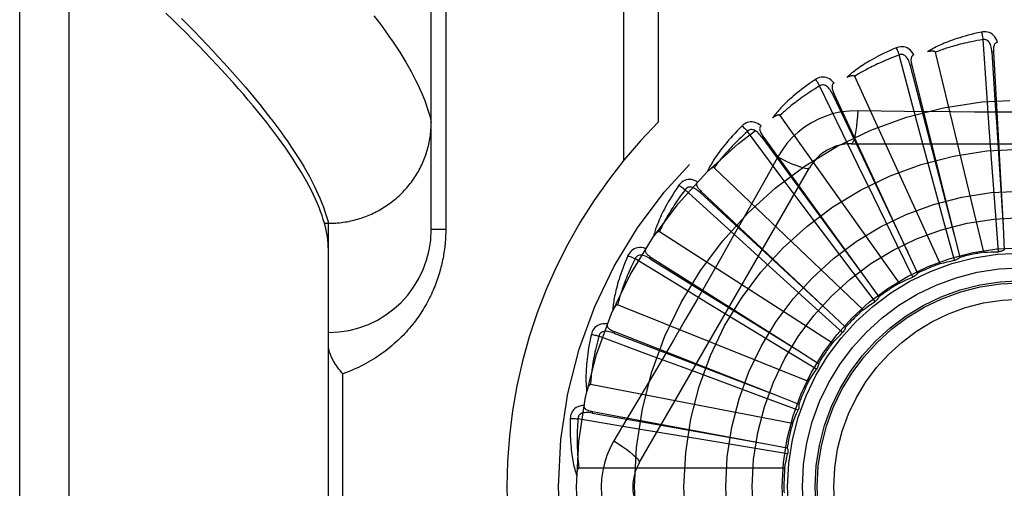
# Model space of a CAD drawing. Header units: inches. Extents: x 0 to 200, y 0 to 129.
# Tile 149 of 256: x 40.127 to 40.725, y 89.31 to 89.594. Entities that reach past the tile are written whole.
import ezdxf

# ---------------------------------------------------------------- set-up
doc = ezdxf.new("R2010")
doc.units = ezdxf.units.IN
doc.header["$LTSCALE"] = 11
doc.header["$MEASUREMENT"] = 0
doc.linetypes.add('HIDDEN', pattern=[0.2, 0.1, -0.1])
doc.layers.add('LEFTHAND_DOOR_ASSEMBLY', color=7, linetype='CONTINUOUS')

msp = doc.modelspace()

# ---------------------------------------------------------------- linework, layer by layer
at = {"layer": 'LEFTHAND_DOOR_ASSEMBLY', "color": 8, "linetype": 'HIDDEN'}
for p, q in [((40.15705, 88.75423), (40.15705, 89.86737)), ((40.12705, 88.78362), (40.12705, 89.83798)), ((40.37705, 89.46705), (40.37705, 89.80742)), ((40.49377, 89.7808), (40.49377, 89.50878)), ((40.51498, 89.7808), (40.51498, 89.53217)), ((40.38584, 89.7483), (40.38584, 89.46705)), ((40.71451, 89.55012), (40.71225, 89.58234)), ((40.71276, 89.45324), (40.6833, 89.57469)), ((40.71863, 89.57485), (40.71767, 89.5748)), ((40.71863, 89.57485), (40.72441, 89.46892)), ((40.6696, 89.54182), (40.66128, 89.57302)), ((40.66896, 89.56688), (40.66803, 89.56665)), ((40.66896, 89.56688), (40.69469, 89.46395)), ((40.68622, 89.44635), (40.6343, 89.56003)), ((40.62707, 89.52516), (40.61299, 89.55423)), ((40.62171, 89.54965), (40.62084, 89.54924)), ((40.62171, 89.54965), (40.66644, 89.45345)), ((40.71603, 89.52889), (40.71451, 89.55012)), ((40.67511, 89.52125), (40.6696, 89.54182)), ((40.66145, 89.43457), (40.58896, 89.53636)), ((40.58846, 89.50075), (40.56914, 89.52663)), ((40.7176, 89.50742), (40.71603, 89.52889)), ((40.57856, 89.52379), (40.57778, 89.52322)), ((40.57778, 89.52322), (40.60304, 89.48888)), ((40.57856, 89.52379), (40.6407, 89.43779)), ((40.63637, 89.50601), (40.62707, 89.52516)), ((40.68071, 89.50047), (40.67511, 89.52125)), ((40.63211, 89.51914), (40.839, 89.51914)), ((40.58752, 89.51111), (40.58062, 89.49874)), ((40.50341, 89.32538), (40.60685, 89.50455)), ((40.63937, 89.41831), (40.54893, 89.50454)), ((40.64581, 89.48666), (40.63637, 89.50601)), ((40.71997, 89.47564), (40.7176, 89.50742)), ((40.60122, 89.48371), (40.58846, 89.50075)), ((40.68905, 89.46971), (40.68071, 89.50047)), ((40.55517, 89.46948), (40.5313, 89.49124)), ((40.54109, 89.49023), (40.54043, 89.48953)), ((40.54109, 89.49023), (40.61838, 89.41755)), ((40.54043, 89.48953), (40.57173, 89.46058)), ((40.60304, 89.48888), (40.64073, 89.43775)), ((40.65982, 89.45804), (40.64581, 89.48666)), ((40.61415, 89.4665), (40.60122, 89.48371)), ((40.72165, 89.45361), (40.71997, 89.47564)), ((40.31218, 89.47083), (40.31455, 89.47083)), ((40.31455, 89.47083), (40.3157, 89.47084)), ((40.31455, 89.15078), (40.31455, 89.47083)), ((40.38584, 89.46705), (40.37705, 89.46705)), ((40.57092, 89.45517), (40.55517, 89.46948)), ((40.63332, 89.44105), (40.61415, 89.4665)), ((40.69487, 89.4484), (40.68905, 89.46971)), ((40.72441, 89.46892), (40.72517, 89.45468)), ((40.62076, 89.39816), (40.51563, 89.46572)), ((40.57173, 89.46058), (40.61842, 89.41751)), ((40.69469, 89.46395), (40.69813, 89.45011)), ((40.58688, 89.44071), (40.57092, 89.45517)), ((40.66956, 89.43822), (40.65982, 89.45804)), ((40.5284, 89.43248), (40.50084, 89.44932)), ((40.51065, 89.45018), (40.51013, 89.44937)), ((40.51013, 89.44937), (40.54635, 89.42687)), ((40.51065, 89.45018), (40.60029, 89.39344)), ((40.66644, 89.45345), (40.67244, 89.44051)), ((40.61052, 89.41935), (40.58688, 89.44071)), ((40.64664, 89.42342), (40.63332, 89.44105)), ((40.6407, 89.43779), (40.64903, 89.42622)), ((40.54658, 89.4214), (40.5284, 89.43248)), ((40.54635, 89.42687), (40.60034, 89.39341)), ((40.6063, 89.37486), (40.49029, 89.4213)), ((40.56498, 89.41023), (40.54658, 89.4214)), ((40.62694, 89.40456), (40.61052, 89.41935)), ((40.61838, 89.41755), (40.62875, 89.40776)), ((40.59224, 89.39372), (40.56498, 89.41023)), ((40.50912, 89.39108), (40.47887, 89.4024)), ((40.48833, 89.4051), (40.48798, 89.40421)), ((40.48798, 89.40421), (40.5278, 89.38896)), ((40.48833, 89.4051), (40.5871, 89.36635)), ((40.52906, 89.38364), (40.50912, 89.39108)), ((40.5278, 89.38896), (40.58715, 89.36633)), ((40.61116, 89.38231), (40.59224, 89.39372)), ((40.60029, 89.39344), (40.61233, 89.3858)), ((40.54924, 89.37615), (40.52906, 89.38364)), ((40.32334, 89.24205), (40.32334, 89.37955)), ((40.59652, 89.34924), (40.47381, 89.37289)), ((40.57914, 89.3651), (40.54924, 89.37615)), ((40.59987, 89.35748), (40.57914, 89.3651)), ((40.5871, 89.36635), (40.60036, 89.36112)), ((40.47496, 89.35661), (40.47478, 89.35566)), ((40.47478, 89.35566), (40.51676, 89.34823)), ((40.47496, 89.35661), (40.57927, 89.33725)), ((40.49802, 89.34677), (40.46617, 89.35217)), ((40.51901, 89.34324), (40.49802, 89.34677)), ((40.51676, 89.34823), (40.57932, 89.33724)), ((40.54024, 89.33971), (40.51901, 89.34324)), ((40.57169, 89.33452), (40.54024, 89.33971)), ((40.59349, 89.33096), (40.57169, 89.33452)), ((40.57927, 89.33725), (40.59328, 89.33463)), ((40.59176, 89.32223), (40.46679, 89.32223))]:
    msp.add_line(p, q, dxfattribs=at)
for points in [[(40.31218, 89.47083), (40.3115, 89.47316), (40.31073, 89.47554), (40.30987, 89.47795), (40.30893, 89.48042), (40.3079, 89.48292), (40.30678, 89.48547), (40.30557, 89.48806), (40.30428, 89.4907), (40.3029, 89.49338), (40.30143, 89.4961), (40.29987, 89.49886), (40.29823, 89.50167), (40.29649, 89.50453), (40.29467, 89.50742), (40.29276, 89.51037), (40.29077, 89.51335), (40.28868, 89.51638), (40.2865, 89.51946), (40.28424, 89.52258), (40.28189, 89.52574), (40.27944, 89.52895), (40.27691, 89.5322), (40.27429, 89.5355), (40.27158, 89.53884), (40.26878, 89.54223), (40.26589, 89.54567), (40.26291, 89.54915), (40.25984, 89.55267), (40.25667, 89.55624), (40.25342, 89.55985), (40.25008, 89.56351), (40.24664, 89.56722), (40.24312, 89.57097), (40.2395, 89.57476), (40.23579, 89.5786), (40.23199, 89.58249), (40.2281, 89.58642), (40.22412, 89.5904), (40.22004, 89.59442), (40.21587, 89.59849)], [(40.22537, 89.59516), (40.22934, 89.59115), (40.23322, 89.58719), (40.23702, 89.58327), (40.24072, 89.57939), (40.24434, 89.57555), (40.24787, 89.57176), (40.25131, 89.56801), (40.25465, 89.5643), (40.25792, 89.56064), (40.26109, 89.55701), (40.26417, 89.55343), (40.26717, 89.54989), (40.27007, 89.5464), (40.27289, 89.54295), (40.27562, 89.53954), (40.27826, 89.53618), (40.28081, 89.53286), (40.28327, 89.52958), (40.28564, 89.52635), (40.28793, 89.52316), (40.29012, 89.52001), (40.29223, 89.51691), (40.29425, 89.51385), (40.29618, 89.51084), (40.29802, 89.50786), (40.29978, 89.50494), (40.30144, 89.50205), (40.30302, 89.49921), (40.30451, 89.49641), (40.30591, 89.49366), (40.30722, 89.49095), (40.30844, 89.48828), (40.30958, 89.48566), (40.31063, 89.48308), (40.31159, 89.48054)], [(40.34224, 89.59683), (40.34474, 89.59353), (40.34716, 89.59027), (40.34948, 89.58706), (40.35172, 89.5839), (40.35386, 89.58077), (40.35591, 89.57769), (40.35788, 89.57466), (40.35975, 89.57166), (40.36153, 89.56872), (40.36322, 89.56581), (40.36482, 89.56295), (40.36634, 89.56013), (40.36776, 89.55736), (40.36909, 89.55463), (40.37033, 89.55195), (40.37149, 89.5493), (40.37255, 89.54671), (40.37352, 89.54415), (40.37441, 89.54164), (40.3752, 89.53917), (40.37591, 89.53675), (40.37653, 89.53436), (40.37705, 89.53203)], [(40.7113, 89.58692), (40.70912, 89.58645), (40.70704, 89.58597), (40.70507, 89.58549), (40.70318, 89.58501), (40.70139, 89.58452), (40.69968, 89.58402), (40.69806, 89.58353), (40.69651, 89.58304), (40.69504, 89.58255), (40.69363, 89.58206), (40.6923, 89.58157), (40.69103, 89.58109), (40.68981, 89.58062), (40.68866, 89.58015), (40.68756, 89.57969), (40.68651, 89.57923), (40.68552, 89.57878), (40.68457, 89.57833), (40.68368, 89.57789), (40.68283, 89.57746), (40.68202, 89.57703), (40.68125, 89.57661), (40.68052, 89.5762), (40.67984, 89.57579), (40.67918, 89.57539), (40.67856, 89.57499)], [(40.72105, 89.58068), (40.72056, 89.58195), (40.71999, 89.58308), (40.71933, 89.58407), (40.71859, 89.58492), (40.71778, 89.58563), (40.7169, 89.5862), (40.71596, 89.58662), (40.71498, 89.5869), (40.714, 89.58706), (40.71305, 89.5871), (40.71215, 89.58706), (40.7113, 89.58692)], [(40.7113, 89.58692), (40.71146, 89.58632), (40.71162, 89.58563), (40.71178, 89.58488), (40.71194, 89.58407), (40.7121, 89.58321), (40.71225, 89.58234)], [(40.71225, 89.58234), (40.71042, 89.58203), (40.70867, 89.58172), (40.707, 89.5814), (40.70541, 89.58108), (40.70388, 89.58076), (40.70241, 89.58044), (40.70101, 89.58012), (40.69967, 89.5798), (40.69839, 89.57949), (40.69717, 89.57917), (40.69599, 89.57886), (40.69487, 89.57855), (40.69379, 89.57825), (40.69276, 89.57794), (40.69177, 89.57765), (40.69082, 89.57736), (40.68992, 89.57707), (40.68905, 89.57679), (40.68821, 89.57651), (40.68742, 89.57623), (40.68665, 89.57596), (40.68592, 89.5757), (40.68522, 89.57544), (40.68455, 89.57518), (40.68391, 89.57493), (40.6833, 89.57469)], [(40.71767, 89.5748), (40.71758, 89.57583), (40.71745, 89.57681), (40.71728, 89.57772), (40.71705, 89.57858), (40.71677, 89.57937), (40.71645, 89.58009), (40.71606, 89.58074), (40.71563, 89.5813), (40.71514, 89.58175), (40.7146, 89.58209), (40.71402, 89.58232), (40.71342, 89.58243), (40.71282, 89.58244), (40.71224, 89.58234)], [(40.72105, 89.58068), (40.7206, 89.58061), (40.72019, 89.58047), (40.71983, 89.58024), (40.71953, 89.57995), (40.71928, 89.57961), (40.71908, 89.57921), (40.71892, 89.57877), (40.71879, 89.57829), (40.7187, 89.57778), (40.71865, 89.57724), (40.71861, 89.57667), (40.7186, 89.57608), (40.71861, 89.57548), (40.71863, 89.57485)], [(40.65949, 89.57734), (40.65743, 89.57647), (40.65548, 89.57561), (40.65363, 89.57476), (40.65187, 89.57392), (40.65021, 89.5731), (40.64862, 89.5723), (40.64712, 89.57151), (40.64569, 89.57073), (40.64434, 89.56997), (40.64306, 89.56922), (40.64184, 89.56849), (40.64068, 89.56778), (40.63958, 89.56709), (40.63853, 89.56641), (40.63754, 89.56575), (40.6366, 89.5651), (40.63571, 89.56447), (40.63486, 89.56385), (40.63407, 89.56325), (40.63331, 89.56266), (40.6326, 89.56209), (40.63193, 89.56153), (40.63129, 89.56099), (40.63069, 89.56046), (40.63013, 89.55994), (40.62959, 89.55943)], [(40.67024, 89.57306), (40.66952, 89.57421), (40.66874, 89.57521), (40.66791, 89.57606), (40.66702, 89.57676), (40.66609, 89.5773), (40.66512, 89.57769), (40.66411, 89.57792), (40.6631, 89.57802), (40.66211, 89.57799), (40.66116, 89.57785), (40.66029, 89.57764), (40.65949, 89.57734)], [(40.65949, 89.57734), (40.65975, 89.57678), (40.66004, 89.57613), (40.66034, 89.57542), (40.66065, 89.57466), (40.66097, 89.57385), (40.66128, 89.57302)], [(40.6833, 89.57469), (40.68323, 89.57484), (40.68312, 89.57498), (40.68298, 89.57508), (40.68281, 89.57516), (40.68262, 89.57523), (40.68242, 89.57528), (40.68221, 89.57531), (40.68198, 89.57534), (40.68175, 89.57535), (40.68151, 89.57536), (40.68126, 89.57535), (40.68099, 89.57534), (40.68073, 89.57533), (40.68045, 89.5753), (40.68016, 89.57527), (40.67987, 89.57523), (40.67956, 89.57519), (40.67924, 89.57513), (40.67891, 89.57507), (40.67857, 89.575)], [(40.71767, 89.5748), (40.7197, 89.54259), (40.72035, 89.53225), (40.72441, 89.46886)], [(40.66128, 89.57302), (40.65955, 89.57237), (40.65789, 89.57174), (40.65631, 89.57111), (40.6548, 89.57049), (40.65336, 89.56989), (40.65198, 89.5693), (40.65067, 89.56872), (40.64941, 89.56815), (40.64822, 89.5676), (40.64707, 89.56706), (40.64598, 89.56653), (40.64493, 89.56601), (40.64393, 89.56551), (40.64297, 89.56502), (40.64206, 89.56454), (40.64119, 89.56407), (40.64035, 89.56362), (40.63955, 89.56318), (40.63878, 89.56275), (40.63805, 89.56233), (40.63736, 89.56192), (40.63669, 89.56152), (40.63605, 89.56113), (40.63544, 89.56075), (40.63486, 89.56039), (40.6343, 89.56003)], [(40.66803, 89.56664), (40.66775, 89.56764), (40.66744, 89.56858), (40.66709, 89.56944), (40.66671, 89.57024), (40.66629, 89.57096), (40.66583, 89.57161), (40.66533, 89.57217), (40.6648, 89.57264), (40.66423, 89.57299), (40.66364, 89.57322), (40.66302, 89.57333), (40.66241, 89.57333), (40.66183, 89.57323), (40.66127, 89.57302)], [(40.67024, 89.57306), (40.6698, 89.57291), (40.66943, 89.57269), (40.66913, 89.5724), (40.66888, 89.57205), (40.6687, 89.57167), (40.66858, 89.57124), (40.6685, 89.57078), (40.66847, 89.57029), (40.66848, 89.56977), (40.66853, 89.56922), (40.6686, 89.56866), (40.6687, 89.56808), (40.66882, 89.56749), (40.66896, 89.56688)], [(40.66803, 89.56665), (40.67612, 89.53541), (40.67872, 89.52537), (40.6947, 89.4639)], [(40.61042, 89.55813), (40.60857, 89.55688), (40.60682, 89.55567), (40.60516, 89.55448), (40.60359, 89.55333), (40.60211, 89.55221), (40.6007, 89.55112), (40.59938, 89.55006), (40.59813, 89.54903), (40.59694, 89.54802), (40.59582, 89.54705), (40.59476, 89.5461), (40.59376, 89.54518), (40.59281, 89.54429), (40.59191, 89.54343), (40.59106, 89.54259), (40.59026, 89.54178), (40.58951, 89.54099), (40.58879, 89.54022), (40.58812, 89.53948), (40.5875, 89.53876), (40.58691, 89.53806), (40.58635, 89.53739), (40.58583, 89.53673), (40.58534, 89.5361), (40.58488, 89.53548), (40.58445, 89.53489)], [(40.62178, 89.55596), (40.62086, 89.55695), (40.61991, 89.55779), (40.61893, 89.55847), (40.61793, 89.55898), (40.61691, 89.55934), (40.61588, 89.55954), (40.61485, 89.55958), (40.61384, 89.55948), (40.61287, 89.55926), (40.61197, 89.55894), (40.61115, 89.55857), (40.61042, 89.55813)], [(40.61042, 89.55813), (40.61078, 89.55763), (40.61119, 89.55705), (40.61162, 89.55641), (40.61207, 89.55572), (40.61253, 89.55498), (40.61299, 89.55423)], [(40.62179, 89.55596), (40.62139, 89.55573), (40.62107, 89.55544), (40.62082, 89.5551), (40.62064, 89.55471), (40.62054, 89.5543), (40.6205, 89.55386), (40.62051, 89.55339), (40.62058, 89.5529), (40.62069, 89.55239), (40.62083, 89.55187), (40.62101, 89.55133), (40.62122, 89.55078), (40.62145, 89.55022), (40.62171, 89.54965)], [(40.6343, 89.56003), (40.6342, 89.56017), (40.63407, 89.56028), (40.63391, 89.56036), (40.63373, 89.5604), (40.63354, 89.56043), (40.63333, 89.56044), (40.63311, 89.56044), (40.63289, 89.56042), (40.63266, 89.56039), (40.63242, 89.56035), (40.63217, 89.5603), (40.63192, 89.56024), (40.63166, 89.56017), (40.63139, 89.56009), (40.63111, 89.56001), (40.63083, 89.55992), (40.63054, 89.55981), (40.63024, 89.5597), (40.62992, 89.55957), (40.6296, 89.55944)], [(40.61299, 89.55423), (40.61142, 89.55326), (40.60991, 89.55232), (40.60848, 89.55141), (40.60711, 89.55052), (40.60581, 89.54965), (40.60457, 89.54881), (40.60339, 89.54799), (40.60227, 89.5472), (40.60119, 89.54643), (40.60017, 89.54568), (40.5992, 89.54495), (40.59827, 89.54425), (40.59738, 89.54357), (40.59654, 89.5429), (40.59573, 89.54226), (40.59496, 89.54164), (40.59422, 89.54103), (40.59352, 89.54045), (40.59285, 89.53988), (40.59221, 89.53933), (40.59161, 89.5388), (40.59103, 89.53828), (40.59047, 89.53778), (40.58995, 89.53729), (40.58944, 89.53682), (40.58896, 89.53636)], [(40.62083, 89.54924), (40.62037, 89.55017), (40.61989, 89.55103), (40.61938, 89.55181), (40.61885, 89.55252), (40.6183, 89.55315), (40.61773, 89.5537), (40.61713, 89.55416), (40.61652, 89.55452), (40.6159, 89.55475), (40.61527, 89.55487), (40.61465, 89.55486), (40.61405, 89.55474), (40.6135, 89.55453), (40.61299, 89.55423)], [(40.62084, 89.54924), (40.63469, 89.5201), (40.63914, 89.51074), (40.66647, 89.4534)], [(40.6361, 89.53916), (40.63116, 89.53901), (40.62629, 89.53842), (40.62151, 89.53741), (40.61684, 89.53597), (40.61231, 89.53411), (40.60796, 89.53186), (40.60383, 89.52922), (40.59995, 89.52623), (40.59636, 89.5229), (40.59308, 89.51926), (40.59013, 89.51533), (40.58752, 89.51111)], [(40.6361, 89.53916), (40.6359, 89.53577), (40.63565, 89.53259), (40.63534, 89.5297), (40.63499, 89.5271), (40.63459, 89.52479), (40.63415, 89.52283), (40.63368, 89.52125), (40.63317, 89.52009), (40.63265, 89.51937), (40.63211, 89.51914)], [(40.69289, 89.5385), (40.66447, 89.53878), (40.65031, 89.53895), (40.6361, 89.53916)], [(40.82084, 89.53895), (40.79251, 89.53864), (40.7783, 89.53851), (40.76407, 89.53842), (40.74984, 89.53835), (40.7356, 89.53833), (40.72136, 89.53835), (40.70713, 89.53841), (40.69289, 89.5385)], [(40.3157, 89.47084), (40.31682, 89.47087), (40.31795, 89.47092), (40.31908, 89.47099), (40.3202, 89.47108), (40.32132, 89.47119), (40.32244, 89.47132), (40.32356, 89.47147), (40.32468, 89.47164), (40.32579, 89.47182), (40.3269, 89.47203), (40.328, 89.47226), (40.3291, 89.47251), (40.3302, 89.47278), (40.33128, 89.47306), (40.33237, 89.47337), (40.33345, 89.47369), (40.33452, 89.47403), (40.33559, 89.4744), (40.33664, 89.47478), (40.3377, 89.47518), (40.33874, 89.4756), (40.33978, 89.47603), (40.34081, 89.47649), (40.34183, 89.47696), (40.34284, 89.47745), (40.34384, 89.47796), (40.34483, 89.47849), (40.34581, 89.47903), (40.34678, 89.47959), (40.34774, 89.48017), (40.3487, 89.48077), (40.34963, 89.48138), (40.35056, 89.48201), (40.35148, 89.48265), (40.35238, 89.48331), (40.35328, 89.48399), (40.35415, 89.48468), (40.35502, 89.48539), (40.35587, 89.48611), (40.35671, 89.48685), (40.35754, 89.4876), (40.35835, 89.48837), (40.35915, 89.48915), (40.35993, 89.48994), (40.3607, 89.49075), (40.36145, 89.49158), (40.36219, 89.49241), (40.36292, 89.49326), (40.36362, 89.49412), (40.36431, 89.49499), (40.36499, 89.49588), (40.36565, 89.49678), (40.36629, 89.49769), (40.36691, 89.49861), (40.36752, 89.49954), (40.36811, 89.50048), (40.36868, 89.50143), (40.36924, 89.50239), (40.36978, 89.50336), (40.37029, 89.50434), (40.3708, 89.50533), (40.37128, 89.50633), (40.37174, 89.50734), (40.37219, 89.50835), (40.37262, 89.50938), (40.37302, 89.51041), (40.37341, 89.51144), (40.37378, 89.51249), (40.37413, 89.51354), (40.37446, 89.51459), (40.37478, 89.51566), (40.37507, 89.51672), (40.37534, 89.5178), (40.37559, 89.51887), (40.37583, 89.51995), (40.37604, 89.52104), (40.37623, 89.52213), (40.3764, 89.52322), (40.37656, 89.52431), (40.37669, 89.52541), (40.3768, 89.52651), (40.37689, 89.52761), (40.37696, 89.52871), (40.37701, 89.52982), (40.37704, 89.53092), (40.37705, 89.53203)], [(40.57744, 89.53), (40.57635, 89.5308), (40.57526, 89.53144), (40.57417, 89.53192), (40.57309, 89.53224), (40.57202, 89.53239), (40.57097, 89.53239), (40.56995, 89.53224), (40.56898, 89.53195), (40.56807, 89.53155), (40.56724, 89.53107), (40.56651, 89.53055), (40.56587, 89.52997)], [(40.58896, 89.53636), (40.58884, 89.53648), (40.58869, 89.53657), (40.58852, 89.53661), (40.58833, 89.53662), (40.58814, 89.53661), (40.58793, 89.53658), (40.58772, 89.53654), (40.5875, 89.53648), (40.58728, 89.53641), (40.58705, 89.53632), (40.58682, 89.53622), (40.58658, 89.53612), (40.58634, 89.536), (40.58609, 89.53588), (40.58584, 89.53574), (40.58558, 89.5356), (40.58531, 89.53544), (40.58504, 89.53527), (40.58478, 89.53511), (40.58453, 89.53494)], [(40.56587, 89.52997), (40.56429, 89.5284), (40.5628, 89.52688), (40.5614, 89.5254), (40.56008, 89.52398), (40.55883, 89.52259), (40.55766, 89.52126), (40.55656, 89.51996), (40.55552, 89.51871), (40.55455, 89.5175), (40.55364, 89.51633), (40.55278, 89.5152), (40.55197, 89.51411), (40.5512, 89.51306), (40.55048, 89.51204), (40.54981, 89.51106), (40.54917, 89.51011), (40.54858, 89.50919), (40.54803, 89.5083), (40.54751, 89.50745), (40.54703, 89.50662), (40.54658, 89.50582), (40.54617, 89.50506), (40.54578, 89.50431), (40.54542, 89.5036), (40.54508, 89.50291), (40.54477, 89.50224)], [(40.56914, 89.52663), (40.56777, 89.52539), (40.56647, 89.52418), (40.56524, 89.52301), (40.56407, 89.52188), (40.56295, 89.52078), (40.5619, 89.51972), (40.56089, 89.5187), (40.55994, 89.5177), (40.55903, 89.51674), (40.55817, 89.51582), (40.55735, 89.51492), (40.55657, 89.51405), (40.55583, 89.51321), (40.55512, 89.5124), (40.55445, 89.51162), (40.55381, 89.51086), (40.55321, 89.51013), (40.55263, 89.50942), (40.55208, 89.50873), (40.55156, 89.50807), (40.55106, 89.50743), (40.55059, 89.50682), (40.55014, 89.50622), (40.54971, 89.50564), (40.54931, 89.50508), (40.54893, 89.50454)], [(40.56587, 89.52997), (40.56633, 89.52955), (40.56683, 89.52906), (40.56738, 89.52851), (40.56795, 89.52792), (40.56854, 89.52729), (40.56914, 89.52663)], [(40.57778, 89.52322), (40.57715, 89.52405), (40.57651, 89.5248), (40.57587, 89.52547), (40.57522, 89.52607), (40.57456, 89.52658), (40.57389, 89.52701), (40.57322, 89.52735), (40.57255, 89.52759), (40.57189, 89.5277), (40.57126, 89.5277), (40.57065, 89.52757), (40.57008, 89.52734), (40.56958, 89.52703), (40.56914, 89.52663)], [(40.57745, 89.53), (40.5771, 89.52969), (40.57684, 89.52935), (40.57666, 89.52897), (40.57656, 89.52856), (40.57654, 89.52813), (40.57658, 89.52769), (40.57668, 89.52724), (40.57684, 89.52677), (40.57704, 89.52629), (40.57728, 89.5258), (40.57756, 89.52531), (40.57787, 89.5248), (40.5782, 89.5243), (40.57856, 89.52379)], [(40.58752, 89.51111), (40.59055, 89.50959), (40.59344, 89.50822), (40.59608, 89.50704), (40.59851, 89.50604), (40.60071, 89.50523), (40.60263, 89.50463), (40.60424, 89.50425), (40.6055, 89.50411), (40.60638, 89.50421), (40.60685, 89.50455)], [(40.54893, 89.50454), (40.54878, 89.50464), (40.54862, 89.50469), (40.54844, 89.5047), (40.54826, 89.50468), (40.54807, 89.50463), (40.54787, 89.50457), (40.54767, 89.50448), (40.54747, 89.50438), (40.54727, 89.50427), (40.54706, 89.50414), (40.54685, 89.504), (40.54663, 89.50385), (40.54642, 89.50369), (40.5462, 89.50352), (40.54597, 89.50334), (40.54575, 89.50315), (40.54551, 89.50295), (40.54527, 89.50273), (40.54503, 89.5025), (40.54478, 89.50225)], [(40.58062, 89.49874), (40.56672, 89.47405), (40.55973, 89.46168), (40.55269, 89.44931), (40.54564, 89.43695), (40.53853, 89.42461), (40.5314, 89.41229), (40.52422, 89.39999), (40.51703, 89.38771)], [(40.53882, 89.49611), (40.53759, 89.49669), (40.5364, 89.49712), (40.53524, 89.49738), (40.53412, 89.49749), (40.53304, 89.49744), (40.53201, 89.49724), (40.53104, 89.49689), (40.53014, 89.49643), (40.52932, 89.49587), (40.5286, 89.49524), (40.52798, 89.49459), (40.52746, 89.4939)], [(40.53882, 89.49612), (40.53854, 89.49575), (40.53834, 89.49536), (40.53824, 89.49495), (40.53822, 89.49453), (40.53828, 89.49411), (40.5384, 89.49369), (40.53859, 89.49326), (40.53883, 89.49283), (40.53912, 89.4924), (40.53946, 89.49196), (40.53982, 89.49153), (40.54022, 89.4911), (40.54064, 89.49066), (40.54109, 89.49023)], [(40.52746, 89.4939), (40.52621, 89.49206), (40.52503, 89.49028), (40.52393, 89.48857), (40.5229, 89.48691), (40.52194, 89.48532), (40.52105, 89.48379), (40.52021, 89.48231), (40.51943, 89.48088), (40.5187, 89.47951), (40.51803, 89.47819), (40.5174, 89.47692), (40.51681, 89.47569), (40.51626, 89.47451), (40.51574, 89.47338), (40.51527, 89.47228), (40.51482, 89.47123), (40.51442, 89.47022), (40.51404, 89.46924), (40.51369, 89.46831), (40.51338, 89.4674), (40.51309, 89.46654), (40.51283, 89.4657), (40.51258, 89.4649), (40.51237, 89.46413), (40.51217, 89.46339), (40.51199, 89.46268)], [(40.5313, 89.49124), (40.5302, 89.48976), (40.52915, 89.48832), (40.52816, 89.48694), (40.52722, 89.48561), (40.52633, 89.48432), (40.5255, 89.48308), (40.5247, 89.48188), (40.52395, 89.48073), (40.52324, 89.47961), (40.52257, 89.47854), (40.52194, 89.4775), (40.52134, 89.4765), (40.52077, 89.47554), (40.52023, 89.47461), (40.51972, 89.47371), (40.51924, 89.47285), (40.51878, 89.47201), (40.51835, 89.47121), (40.51793, 89.47043), (40.51755, 89.46969), (40.51718, 89.46896), (40.51683, 89.46827), (40.51651, 89.4676), (40.5162, 89.46695), (40.51591, 89.46632), (40.51563, 89.46572)], [(40.52746, 89.4939), (40.52799, 89.49357), (40.52858, 89.49318), (40.52921, 89.49275), (40.52989, 89.49228), (40.53059, 89.49177), (40.5313, 89.49124)], [(40.54043, 89.48953), (40.53966, 89.49021), (40.53889, 89.49083), (40.53813, 89.49137), (40.53738, 89.49183), (40.53663, 89.49222), (40.53589, 89.49251), (40.53517, 89.49272), (40.53447, 89.49282), (40.5338, 89.49281), (40.53318, 89.49268), (40.5326, 89.49245), (40.53209, 89.49211), (40.53165, 89.49171), (40.5313, 89.49124)], [(40.31159, 89.48054), (40.31246, 89.47805), (40.31325, 89.4756), (40.31394, 89.47319), (40.31455, 89.47083)], [(40.31455, 89.45485), (40.31452, 89.45672), (40.31441, 89.45863), (40.31422, 89.46057), (40.31396, 89.46255), (40.31363, 89.46457), (40.31322, 89.46662), (40.31274, 89.4687), (40.31218, 89.47083)], [(40.38584, 89.46705), (40.38583, 89.46597), (40.38582, 89.4649), (40.38578, 89.46383), (40.38574, 89.46276), (40.38569, 89.46169), (40.38562, 89.46062), (40.38553, 89.45954), (40.38544, 89.45846), (40.38533, 89.45737), (40.38521, 89.45629), (40.38508, 89.4552), (40.38493, 89.45411), (40.38477, 89.45301), (40.38459, 89.45192), (40.3844, 89.45082), (40.3842, 89.44971), (40.38398, 89.4486), (40.38375, 89.44749), (40.3835, 89.44637), (40.38323, 89.44524), (40.38295, 89.44412), (40.38265, 89.44298), (40.38234, 89.44184), (40.38201, 89.4407), (40.38166, 89.43955), (40.38129, 89.43839), (40.3809, 89.43723), (40.3805, 89.43607), (40.38007, 89.43491), (40.37963, 89.43374), (40.37917, 89.43257), (40.37869, 89.43139), (40.37819, 89.43022), (40.37767, 89.42905), (40.37714, 89.42788), (40.37658, 89.42671), (40.376, 89.42554), (40.3754, 89.42437), (40.37479, 89.4232), (40.37415, 89.42204), (40.37349, 89.42088), (40.37281, 89.41972), (40.37211, 89.41856), (40.37139, 89.4174), (40.37064, 89.41625), (40.36988, 89.4151), (40.36909, 89.41396), (40.36827, 89.41282), (40.36744, 89.41168), (40.36658, 89.41055), (40.3657, 89.40943), (40.3648, 89.40831), (40.36387, 89.4072), (40.36292, 89.4061), (40.36194, 89.405), (40.36094, 89.40391), (40.35991, 89.40283), (40.35887, 89.40176), (40.35779, 89.4007), (40.3567, 89.39965), (40.35557, 89.39862), (40.35443, 89.39759), (40.35326, 89.39658), (40.35206, 89.39558), (40.35084, 89.39459), (40.3496, 89.39362), (40.34833, 89.39267), (40.34703, 89.39173), (40.34572, 89.39081), (40.34438, 89.38991), (40.34301, 89.38902), (40.34163, 89.38816), (40.34022, 89.38731), (40.33879, 89.38649), (40.33733, 89.38568), (40.33586, 89.3849), (40.33436, 89.38414), (40.33284, 89.38341), (40.33131, 89.3827), (40.32975, 89.38202), (40.32817, 89.38136), (40.32658, 89.38073), (40.32497, 89.38013), (40.32334, 89.37955)], [(40.51563, 89.46572), (40.51547, 89.46579), (40.5153, 89.46581), (40.51513, 89.46579), (40.51495, 89.46573), (40.51477, 89.46565), (40.51459, 89.46555), (40.51441, 89.46542), (40.51423, 89.46529), (40.51405, 89.46514), (40.51387, 89.46497), (40.51369, 89.4648), (40.51351, 89.46461), (40.51333, 89.46441), (40.51315, 89.4642), (40.51296, 89.46398), (40.51277, 89.46375), (40.51258, 89.4635), (40.51239, 89.46325), (40.51221, 89.463), (40.51205, 89.46276)], [(40.5073, 89.45553), (40.50599, 89.45587), (40.50474, 89.45606), (40.50355, 89.4561), (40.50243, 89.45599), (40.50138, 89.45574), (40.50041, 89.45535), (40.49952, 89.45483), (40.49872, 89.4542), (40.49802, 89.45349), (40.49743, 89.45274), (40.49695, 89.45198), (40.49657, 89.45121)], [(40.5073, 89.45554), (40.5071, 89.45512), (40.50698, 89.45471), (40.50696, 89.45429), (40.50702, 89.45387), (40.50715, 89.45347), (40.50735, 89.45307), (40.50762, 89.45269), (40.50794, 89.45231), (40.50831, 89.45194), (40.50871, 89.45158), (40.50916, 89.45122), (40.50963, 89.45087), (40.51012, 89.45052), (40.51065, 89.45018)], [(40.72517, 89.45468), (40.72463, 89.45436), (40.72407, 89.4541), (40.72348, 89.4539), (40.72287, 89.45374), (40.72226, 89.45365), (40.72165, 89.45361)], [(40.49657, 89.45121), (40.49569, 89.44916), (40.49487, 89.44719), (40.49411, 89.4453), (40.49342, 89.44349), (40.49277, 89.44174), (40.49219, 89.44007), (40.49164, 89.43846), (40.49115, 89.43691), (40.49069, 89.43542), (40.49028, 89.434), (40.4899, 89.43263), (40.48955, 89.43131), (40.48924, 89.43005), (40.48895, 89.42884), (40.48869, 89.42768), (40.48845, 89.42656), (40.48824, 89.42549), (40.48806, 89.42446), (40.48789, 89.42347), (40.48776, 89.42253), (40.48764, 89.42162), (40.48754, 89.42075), (40.48745, 89.41992), (40.48738, 89.41912), (40.48733, 89.41836), (40.48729, 89.41762)], [(40.50084, 89.44932), (40.50004, 89.44766), (40.49928, 89.44605), (40.49857, 89.44451), (40.4979, 89.44302), (40.49727, 89.44159), (40.49669, 89.44021), (40.49614, 89.43889), (40.49562, 89.43761), (40.49513, 89.43638), (40.49468, 89.4352), (40.49425, 89.43406), (40.49385, 89.43297), (40.49347, 89.43191), (40.49312, 89.4309), (40.49279, 89.42992), (40.49248, 89.42898), (40.49219, 89.42808), (40.49191, 89.4272), (40.49166, 89.42636), (40.49142, 89.42556), (40.49119, 89.42478), (40.49099, 89.42403), (40.49079, 89.42331), (40.49061, 89.42261), (40.49044, 89.42195), (40.49029, 89.4213)], [(40.49657, 89.45121), (40.49715, 89.45099), (40.4978, 89.45072), (40.49851, 89.45041), (40.49926, 89.45007), (40.50005, 89.44971), (40.50084, 89.44932)], [(40.51013, 89.44937), (40.50924, 89.4499), (40.50837, 89.45036), (40.50752, 89.45074), (40.5067, 89.45106), (40.50589, 89.45129), (40.50511, 89.45144), (40.50436, 89.45151), (40.50365, 89.45148), (40.503, 89.45134), (40.50241, 89.4511), (40.50189, 89.45075), (40.50145, 89.45033), (40.5011, 89.44985), (40.50084, 89.44932)], [(40.68622, 89.44635), (40.68837, 89.44691), (40.69053, 89.44744), (40.6927, 89.44794), (40.69487, 89.4484)], [(40.69813, 89.45011), (40.69766, 89.4497), (40.69716, 89.44934), (40.69662, 89.44902), (40.69605, 89.44876), (40.69547, 89.44855), (40.69487, 89.4484)], [(40.71276, 89.45324), (40.71498, 89.45338), (40.71721, 89.45349), (40.71943, 89.45357), (40.72165, 89.45361)], [(40.66145, 89.43457), (40.66346, 89.43553), (40.66549, 89.43645), (40.66752, 89.43735), (40.66956, 89.43822)], [(40.67244, 89.44051), (40.67206, 89.44002), (40.67163, 89.43957), (40.67116, 89.43916), (40.67065, 89.43879), (40.67012, 89.43848), (40.66956, 89.43822)], [(40.64903, 89.42622), (40.64875, 89.42567), (40.64842, 89.42515), (40.64803, 89.42465), (40.6476, 89.42419), (40.64714, 89.42379), (40.64664, 89.42342)], [(40.49029, 89.4213), (40.49012, 89.42134), (40.48995, 89.42133), (40.48978, 89.42127), (40.48962, 89.42118), (40.48945, 89.42107), (40.4893, 89.42093), (40.48915, 89.42078), (40.489, 89.42061), (40.48885, 89.42043), (40.4887, 89.42023), (40.48856, 89.42003), (40.48842, 89.41981), (40.48827, 89.41958), (40.48813, 89.41934), (40.48799, 89.41909), (40.48785, 89.41883), (40.48771, 89.41855), (40.48757, 89.41826), (40.48743, 89.41795), (40.48729, 89.41763)], [(40.63937, 89.41831), (40.64116, 89.41963), (40.64297, 89.42092), (40.6448, 89.42219), (40.64664, 89.42342)], [(40.48404, 89.40972), (40.48268, 89.4098), (40.48142, 89.40975), (40.48024, 89.40957), (40.47916, 89.40925), (40.47818, 89.4088), (40.4773, 89.40824), (40.47652, 89.40755), (40.47586, 89.40679), (40.47531, 89.40596), (40.47487, 89.40511), (40.47454, 89.40427), (40.47432, 89.40345)], [(40.48404, 89.40972), (40.48391, 89.40928), (40.48388, 89.40885), (40.48393, 89.40843), (40.48407, 89.40803), (40.48428, 89.40766), (40.48455, 89.40731), (40.48489, 89.40699), (40.48527, 89.40668), (40.4857, 89.40638), (40.48617, 89.4061), (40.48667, 89.40584), (40.4872, 89.40558), (40.48776, 89.40534), (40.48833, 89.4051)], [(40.62875, 89.40776), (40.62858, 89.40716), (40.62835, 89.40659), (40.62807, 89.40603), (40.62774, 89.40551), (40.62736, 89.40502), (40.62694, 89.40456)], [(40.47432, 89.40345), (40.47384, 89.40127), (40.47341, 89.39918), (40.47302, 89.39718), (40.47268, 89.39526), (40.47238, 89.39343), (40.47212, 89.39167), (40.47189, 89.38999), (40.4717, 89.38838), (40.47153, 89.38683), (40.4714, 89.38535), (40.47128, 89.38394), (40.47119, 89.38258), (40.47112, 89.38128), (40.47107, 89.38004), (40.47103, 89.37884), (40.47101, 89.3777), (40.47101, 89.37661), (40.47102, 89.37557), (40.47105, 89.37457), (40.47109, 89.37361), (40.47114, 89.3727), (40.47121, 89.37183), (40.47128, 89.37099), (40.47137, 89.3702), (40.47146, 89.36944), (40.47156, 89.36871)], [(40.47887, 89.4024), (40.47839, 89.40061), (40.47795, 89.39889), (40.47755, 89.39724), (40.47717, 89.39566), (40.47683, 89.39413), (40.47651, 89.39267), (40.47622, 89.39126), (40.47596, 89.38991), (40.47571, 89.38861), (40.47549, 89.38737), (40.47528, 89.38617), (40.4751, 89.38502), (40.47493, 89.38391), (40.47477, 89.38285), (40.47463, 89.38183), (40.47451, 89.38084), (40.47439, 89.3799), (40.47429, 89.37899), (40.47419, 89.37812), (40.47411, 89.37728), (40.47404, 89.37647), (40.47398, 89.3757), (40.47392, 89.37495), (40.47388, 89.37424), (40.47384, 89.37355), (40.47381, 89.37289)], [(40.47432, 89.40345), (40.47493, 89.40334), (40.47562, 89.40319), (40.47637, 89.40303), (40.47717, 89.40284), (40.47802, 89.40263), (40.47887, 89.4024)], [(40.48798, 89.4042), (40.48701, 89.40455), (40.48607, 89.40484), (40.48516, 89.40506), (40.48429, 89.40521), (40.48345, 89.40529), (40.48266, 89.40529), (40.48191, 89.40521), (40.48122, 89.40505), (40.48061, 89.40479), (40.48008, 89.40444), (40.47963, 89.404), (40.47928, 89.4035), (40.47902, 89.40297), (40.47887, 89.4024)], [(40.62076, 89.39816), (40.62227, 89.3998), (40.62381, 89.40141), (40.62536, 89.403), (40.62694, 89.40456)], [(40.32334, 89.37955), (40.32284, 89.38011), (40.32236, 89.38068), (40.32188, 89.38124), (40.32142, 89.38181), (40.32097, 89.38238), (40.32054, 89.38295), (40.32012, 89.38351), (40.31971, 89.38408), (40.31931, 89.38465), (40.31894, 89.38521), (40.31857, 89.38578), (40.31822, 89.38634), (40.31789, 89.3869), (40.31757, 89.38745), (40.31727, 89.388), (40.31698, 89.38855), (40.31671, 89.38909), (40.31646, 89.38962), (40.31622, 89.39015), (40.316, 89.39068), (40.3158, 89.3912), (40.31561, 89.39171), (40.31543, 89.39221), (40.31528, 89.3927), (40.31514, 89.39319), (40.31501, 89.39367), (40.3149, 89.39414), (40.31481, 89.3946), (40.31473, 89.39505), (40.31467, 89.39549), (40.31462, 89.39592), (40.31458, 89.39634), (40.31456, 89.39675), (40.31455, 89.39715)], [(40.51703, 89.38771), (40.50258, 89.36324), (40.49536, 89.35105), (40.48806, 89.33885)], [(40.6063, 89.37486), (40.60748, 89.37675), (40.60868, 89.37863), (40.6099, 89.38048), (40.61116, 89.38231)], [(40.61233, 89.3858), (40.61228, 89.38518), (40.61216, 89.38457), (40.61199, 89.38397), (40.61176, 89.38338), (40.61148, 89.38283), (40.61116, 89.38231)], [(40.47381, 89.37289), (40.47363, 89.37289), (40.47347, 89.37285), (40.47332, 89.37276), (40.47317, 89.37264), (40.47303, 89.3725), (40.47291, 89.37234), (40.47279, 89.37216), (40.47267, 89.37197), (40.47256, 89.37176), (40.47245, 89.37154), (40.47235, 89.37131), (40.47225, 89.37107), (40.47216, 89.37082), (40.47206, 89.37056), (40.47197, 89.37028), (40.47189, 89.37), (40.4718, 89.3697), (40.47172, 89.36939), (40.47164, 89.36906), (40.47156, 89.36872)], [(40.46986, 89.36033), (40.46851, 89.36016), (40.46728, 89.35987), (40.46616, 89.35946), (40.46516, 89.35895), (40.46428, 89.35832), (40.46353, 89.3576), (40.46289, 89.35678), (40.46239, 89.35591), (40.46201, 89.35499), (40.46174, 89.35407), (40.46157, 89.35319), (40.4615, 89.35233)], [(40.46986, 89.36034), (40.46982, 89.35988), (40.46987, 89.35945), (40.47, 89.35905), (40.47022, 89.35868), (40.47049, 89.35836), (40.47082, 89.35807), (40.47121, 89.35781), (40.47165, 89.35758), (40.47213, 89.35737), (40.47264, 89.35719), (40.47318, 89.35702), (40.47375, 89.35687), (40.47434, 89.35673), (40.47496, 89.35661)], [(40.60036, 89.36112), (40.60043, 89.3605), (40.60043, 89.35989), (40.60037, 89.35926), (40.60026, 89.35865), (40.60009, 89.35805), (40.59987, 89.35748)], [(40.4615, 89.35233), (40.46145, 89.35003), (40.46142, 89.34783), (40.46143, 89.34573), (40.46147, 89.34372), (40.46153, 89.34179), (40.46161, 89.33995), (40.46172, 89.3382), (40.46184, 89.33653), (40.46198, 89.33494), (40.46214, 89.33341), (40.4623, 89.33196), (40.46248, 89.33057), (40.46267, 89.32925), (40.46287, 89.32798), (40.46308, 89.32677), (40.46329, 89.32561), (40.46352, 89.32449), (40.46375, 89.32342), (40.464, 89.32239), (40.46425, 89.3214), (40.46451, 89.32044), (40.46479, 89.31951), (40.46507, 89.3186), (40.46537, 89.31771)], [(40.4615, 89.35233), (40.46212, 89.35234), (40.46283, 89.35233), (40.4636, 89.35231), (40.46442, 89.35228), (40.46529, 89.35223), (40.46617, 89.35217)], [(40.47478, 89.35566), (40.47376, 89.35582), (40.47278, 89.35593), (40.47185, 89.35597), (40.47096, 89.35595), (40.47013, 89.35587), (40.46935, 89.35572), (40.46863, 89.3555), (40.46798, 89.35521), (40.46743, 89.35484), (40.46697, 89.3544), (40.46662, 89.35389), (40.46636, 89.35333), (40.46622, 89.35275), (40.46617, 89.35216)], [(40.59652, 89.34924), (40.59731, 89.35132), (40.59813, 89.35339), (40.59899, 89.35544), (40.59987, 89.35748)], [(40.46617, 89.35217), (40.46604, 89.35032), (40.46594, 89.34855), (40.46585, 89.34685), (40.46578, 89.34522), (40.46573, 89.34366), (40.4657, 89.34217), (40.46568, 89.34073), (40.46568, 89.33935), (40.46568, 89.33803), (40.4657, 89.33677), (40.46572, 89.33555), (40.46576, 89.33439), (40.4658, 89.33327), (40.46585, 89.33219), (40.46591, 89.33116), (40.46597, 89.33017), (40.46603, 89.32923), (40.4661, 89.32831), (40.46618, 89.32744), (40.46626, 89.3266), (40.46634, 89.32579), (40.46642, 89.32502), (40.46651, 89.32428), (40.4666, 89.32357), (40.46669, 89.32289), (40.46679, 89.32223)], [(40.48806, 89.33885), (40.48572, 89.33449), (40.48379, 89.32997), (40.48227, 89.32529), (40.48119, 89.32051), (40.48053, 89.31568), (40.48031, 89.3108)], [(40.48806, 89.33885), (40.4909, 89.33698), (40.49353, 89.33517), (40.49587, 89.33347), (40.49795, 89.33186), (40.49975, 89.33036), (40.50123, 89.329), (40.50236, 89.3278), (40.50312, 89.32678), (40.50347, 89.32597), (40.50341, 89.32538)], [(40.59328, 89.33463), (40.59346, 89.33403), (40.59358, 89.33343), (40.59365, 89.3328), (40.59365, 89.33218), (40.5936, 89.33156), (40.59349, 89.33096)], [(40.59176, 89.32223), (40.59214, 89.32443), (40.59256, 89.32661), (40.59301, 89.32879), (40.59349, 89.33096)], [(40.46679, 89.32223), (40.46662, 89.3222), (40.46647, 89.32213), (40.46633, 89.32202), (40.46621, 89.32187), (40.4661, 89.32171), (40.46601, 89.32152), (40.46592, 89.32132), (40.46585, 89.32111), (40.46578, 89.32089), (40.46571, 89.32066), (40.46566, 89.32041), (40.46561, 89.32016), (40.46556, 89.31989), (40.46552, 89.31962), (40.46548, 89.31933), (40.46545, 89.31904), (40.46542, 89.31872), (40.4654, 89.31841), (40.46538, 89.31811), (40.46537, 89.31783)], [(40.48031, 89.3108), (40.48053, 89.30592), (40.48119, 89.30109), (40.48227, 89.29632), (40.48378, 89.29164), (40.48572, 89.28712), (40.48806, 89.28276)]]:
    msp.add_lwpolyline(points, dxfattribs=at)
for radius in [0.28125, 0.27028, 0.235, 0.205, 0.17959, 0.1635, 0.14525, 0.142, 0.133, 0.12525, 0.124, 0.114]:
    msp.add_circle((40.73555, 89.3108), radius, dxfattribs=at)
for centre, radius, start, end in [((40.73555, 89.3108), 0.3125, 134.89708, 225.10292), ((40.63211, 89.48997), 0.02917, 90, 150), ((40.31455, 89.46705), 0.0625, 270, 360), ((40.73555, 89.3108), 0.14425, 99.09165, 105.03789), ((40.73555, 89.3108), 0.14425, 110.00074, 115.94698), ((40.73555, 89.3108), 0.14425, 120.90983, 126.85607), ((40.73555, 89.3108), 0.14425, 131.81892, 137.76516), ((40.73555, 89.3108), 0.14425, 142.72801, 148.67426), ((40.73555, 89.3108), 0.14425, 153.6371, 159.58335), ((40.73555, 89.3108), 0.14425, 164.54619, 170.49244), ((40.52867, 89.3108), 0.02917, 150, 210), ((40.73555, 89.3108), 0.14425, 175.45528, 181.40153)]:
    msp.add_arc(centre, radius, start, end, dxfattribs=at)

doc.saveas('drawing.dxf')
